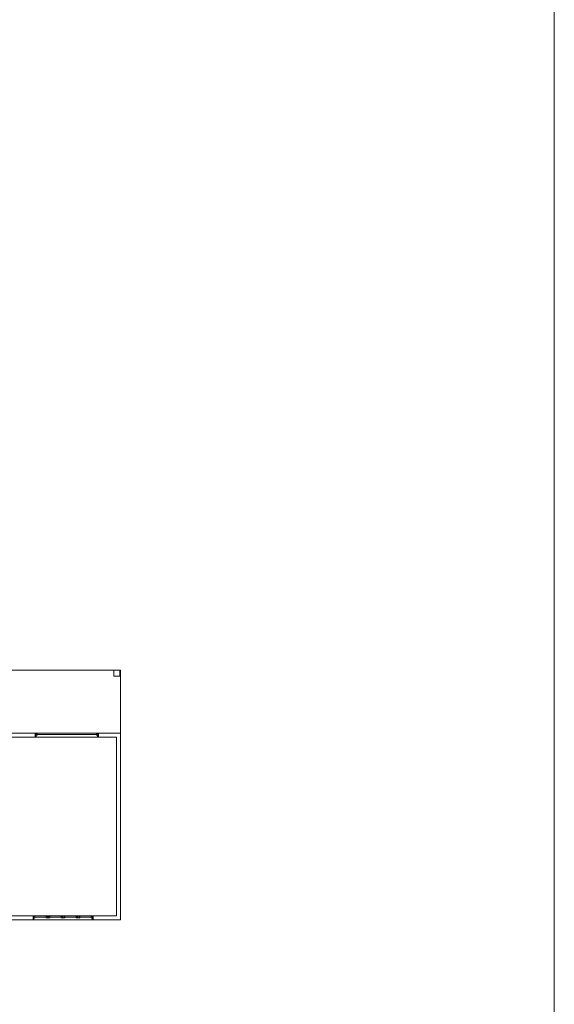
# Model space of a CAD drawing. Header units: metres. Extents: x -81 to 1042, y -541 to 334.
# Tile 34 of 130: x 247 to 265, y 106 to 138. Entities that reach past the tile are written whole.
import ezdxf

# ---------------------------------------------------------------- set-up
doc = ezdxf.new("R2010")
doc.units = ezdxf.units.M
doc.layers.add('Arquitetura ', color=134, linetype='Continuous', lineweight=5)

msp = doc.modelspace()

# ---------------------------------------------------------------- linework, layer by layer
at = {"layer": 'Arquitetura ', "color": 8}
for p, q in [((264.522, 84.953), (264.522, 202.653)), ((249.867, 116.843), (246.039, 116.843)), ((250.087, 116.843), (250.067, 116.843)), ((250.087, 114.743), (250.087, 116.843)), ((247.257, 114.743), (249.357, 114.743)), ((249.357, 114.613), (247.257, 114.613)), ((247.182, 108.663), (249.182, 108.663)), ((249.182, 108.533), (247.182, 108.533))]:
    msp.add_line(p, q, dxfattribs=at)
at = {"layer": 'Arquitetura ', "color": 7}
for p, q in [((250.067, 116.843), (249.867, 116.843)), ((249.867, 116.843), (249.867, 116.643)), ((250.067, 116.643), (250.067, 116.843)), ((249.867, 116.643), (250.067, 116.643)), ((247.257, 114.743), (246.297, 114.743)), ((247.257, 114.613), (247.257, 114.743)), ((247.257, 114.743), (247.277, 114.743)), ((247.277, 114.68), (247.277, 114.743)), ((247.277, 114.723), (247.277, 114.68)), ((247.277, 114.723), (247.319, 114.723)), ((247.319, 114.723), (247.319, 114.68)), ((249.294, 114.7), (247.319, 114.7)), ((249.294, 114.723), (249.294, 114.68)), ((249.337, 114.723), (249.294, 114.723)), ((249.337, 114.68), (249.337, 114.743)), ((249.357, 114.743), (249.337, 114.743)), ((249.337, 114.723), (249.337, 114.68)), ((250.087, 114.743), (249.357, 114.743)), ((249.357, 114.743), (249.357, 114.613)), ((250.087, 108.533), (250.087, 114.743)), ((246.297, 114.613), (247.257, 114.613)), ((247.289, 114.613), (247.257, 114.613)), ((247.277, 114.68), (247.319, 114.68)), ((247.289, 114.68), (247.277, 114.68)), ((247.289, 114.68), (247.289, 114.613)), ((249.337, 114.68), (249.294, 114.68)), ((249.324, 114.613), (249.324, 114.68)), ((249.337, 114.68), (249.324, 114.68)), ((249.324, 114.613), (249.357, 114.613)), ((249.357, 114.613), (249.957, 114.613)), ((249.957, 114.613), (249.957, 108.663)), ((247.182, 108.663), (245.682, 108.663)), ((245.682, 108.533), (247.182, 108.533)), ((247.182, 108.533), (247.182, 108.663)), ((247.182, 108.663), (247.202, 108.663)), ((247.214, 108.533), (247.182, 108.533)), ((247.202, 108.6), (247.202, 108.663)), ((247.202, 108.643), (247.202, 108.6)), ((247.202, 108.643), (247.244, 108.643)), ((247.202, 108.6), (247.244, 108.6)), ((247.214, 108.6), (247.214, 108.533)), ((247.244, 108.643), (247.244, 108.6)), ((247.619, 108.62), (247.244, 108.62)), ((247.619, 108.643), (247.662, 108.643)), ((247.619, 108.6), (247.619, 108.643)), ((247.619, 108.6), (247.744, 108.6)), ((247.662, 108.663), (247.702, 108.663)), ((247.662, 108.6), (247.662, 108.663)), ((247.702, 108.663), (247.702, 108.6)), ((247.744, 108.643), (247.702, 108.643)), ((247.744, 108.6), (247.744, 108.643)), ((248.119, 108.62), (247.744, 108.62)), ((248.119, 108.643), (248.119, 108.6)), ((248.162, 108.643), (248.119, 108.643)), ((248.119, 108.6), (248.244, 108.6)), ((248.162, 108.663), (248.162, 108.6)), ((248.202, 108.663), (248.162, 108.663)), ((248.202, 108.6), (248.202, 108.663)), ((248.244, 108.643), (248.202, 108.643)), ((248.244, 108.6), (248.244, 108.643)), ((248.619, 108.62), (248.244, 108.62)), ((248.619, 108.643), (248.619, 108.6)), ((248.619, 108.643), (248.662, 108.643)), ((248.619, 108.6), (248.662, 108.6)), ((248.662, 108.663), (248.662, 108.6)), ((248.702, 108.663), (248.662, 108.663)), ((248.662, 108.643), (248.662, 108.6)), ((248.702, 108.6), (248.662, 108.6)), ((248.702, 108.663), (248.702, 108.6)), ((248.702, 108.643), (248.702, 108.6)), ((248.744, 108.643), (248.702, 108.643)), ((248.744, 108.6), (248.702, 108.6)), ((248.744, 108.643), (248.744, 108.6)), ((249.119, 108.62), (248.744, 108.62)), ((249.119, 108.643), (249.119, 108.6)), ((249.162, 108.643), (249.119, 108.643)), ((249.162, 108.6), (249.119, 108.6)), ((249.149, 108.533), (249.149, 108.6)), ((249.162, 108.6), (249.149, 108.6)), ((249.149, 108.533), (249.182, 108.533)), ((249.162, 108.6), (249.162, 108.663)), ((249.182, 108.663), (249.162, 108.663)), ((249.162, 108.643), (249.162, 108.6)), ((249.957, 108.663), (249.182, 108.663)), ((249.182, 108.663), (249.182, 108.533)), ((249.182, 108.533), (250.087, 108.533))]:
    msp.add_line(p, q, dxfattribs=at)

doc.saveas('drawing.dxf')
